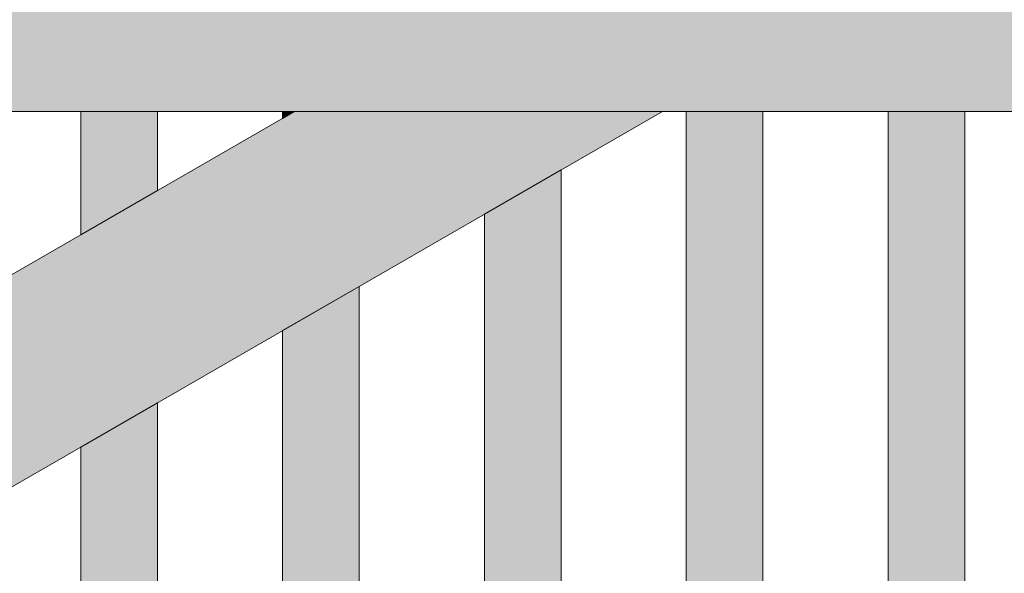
# Model space of a CAD drawing. Header units: millimetres. Extents: x 1567 to 2756, y -116 to 725.
# Tile 53 of 256: x 1884 to 1897, y 232 to 239. Entities that reach past the tile are written whole.
import ezdxf

# ---------------------------------------------------------------- set-up
doc = ezdxf.new("R2010")
doc.units = ezdxf.units.MM
doc.layers.add('Ech.1_50', color=7, linetype='Continuous')

msp = doc.modelspace()

# ---------------------------------------------------------------- hatches: boundary and pattern name
at = {"layer": 'Ech.1_50', "linetype": 'Continuous', "lineweight": 5, "true_color": 0xd4c4b3, "transparency": 33554687}
msp.add_hatch(color=9, dxfattribs=at).paths.add_polyline_path([(1882.078, 238.016), (1962.378, 238.016), (1962.378, 240.416), (1882.078, 240.416), (1882.078, 238.016)])
at = {"layer": 'Ech.1_50', "linetype": 'Continuous', "lineweight": 5, "true_color": 0xe0d9d1, "transparency": 33554687}
msp.add_hatch(color=254, dxfattribs=at).paths.add_polyline_path([(1892.301, 238.016), (1887.501, 238.016), (1882.078, 234.885), (1882.078, 232.114), (1892.301, 238.016)])
at = {"layer": 'Ech.1_50', "linetype": 'Continuous', "lineweight": 5, "true_color": 0xeaddd7, "transparency": 33554687}
for points in [[(1885.712, 238.016), (1884.712, 238.016), (1884.712, 236.406), (1885.712, 236.983), (1885.712, 238.016)], [(1887.501, 238.016), (1887.345, 238.016), (1887.345, 237.926), (1887.501, 238.016)], [(1892.612, 213.602), (1893.612, 213.602), (1893.612, 238.016), (1892.612, 238.016), (1892.612, 213.602)], [(1895.245, 213.602), (1896.245, 213.602), (1896.245, 238.016), (1895.245, 238.016), (1895.245, 213.602)], [(1889.978, 213.602), (1890.978, 213.602), (1890.978, 237.253), (1889.978, 236.675), (1889.978, 213.602)], [(1887.345, 213.602), (1888.345, 213.602), (1888.345, 235.732), (1887.345, 235.155), (1887.345, 213.602)], [(1884.712, 213.602), (1885.712, 213.602), (1885.712, 234.212), (1884.712, 233.635), (1884.712, 213.602)]]:
    msp.add_hatch(color=254, dxfattribs=at).paths.add_polyline_path(points)

# ---------------------------------------------------------------- linework, layer by layer
at = {"layer": 'Ech.1_50', "color": 7, "linetype": 'Continuous', "lineweight": 5}
for points in [[(1882.078, 238.016), (1962.378, 238.016), (1962.378, 240.416), (1882.078, 240.416), (1882.078, 238.016)], [(1892.301, 238.016), (1887.501, 238.016), (1882.078, 234.885), (1882.078, 232.114), (1892.301, 238.016)], [(1885.712, 238.016), (1884.712, 238.016), (1884.712, 236.406), (1885.712, 236.983), (1885.712, 238.016)], [(1887.501, 238.016), (1887.345, 238.016), (1887.345, 237.926), (1887.501, 238.016)], [(1892.612, 213.602), (1893.612, 213.602), (1893.612, 238.016), (1892.612, 238.016), (1892.612, 213.602)], [(1895.245, 213.602), (1896.245, 213.602), (1896.245, 238.016), (1895.245, 238.016), (1895.245, 213.602)], [(1889.978, 213.602), (1890.978, 213.602), (1890.978, 237.253), (1889.978, 236.675), (1889.978, 213.602)], [(1887.345, 213.602), (1888.345, 213.602), (1888.345, 235.732), (1887.345, 235.155), (1887.345, 213.602)], [(1884.712, 213.602), (1885.712, 213.602), (1885.712, 234.212), (1884.712, 233.635), (1884.712, 213.602)]]:
    msp.add_lwpolyline(points, close=True, dxfattribs=at)

doc.saveas('drawing.dxf')
